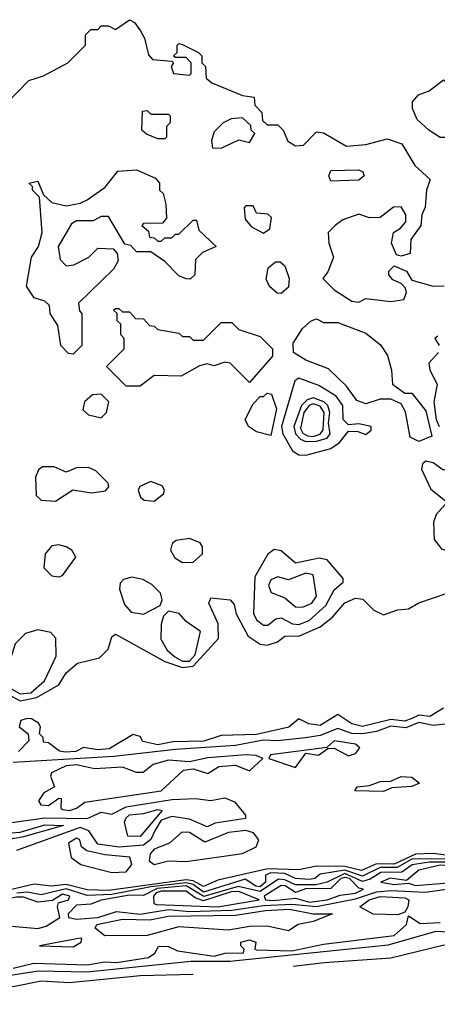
# Model space of a CAD drawing. Extents: x 2889633 to 3052318, y 540750 to 918690.
# Tile 40 of 256: x 3021134 to 3022317, y 557999 to 560788. Entities that reach past the tile are written whole.
import ezdxf

# ---------------------------------------------------------------- set-up
doc = ezdxf.new("R2010")
doc.units = 0

msp = doc.modelspace()

# ---------------------------------------------------------------- linework, layer by layer
at = {"layer": '0CON02XD'}
for points in [[(3021063, 560517), (3021160, 560615), (3021201.7, 560628.3), (3021270, 560665), (3021320, 560715), (3021320, 560745), (3021335, 560760), (3021355, 560760), (3021365, 560770), (3021385, 560770), (3021405, 560760), (3021445, 560787.5), (3021459.3, 560779.3), (3021476.1, 560756.1), (3021487.5, 560735), (3021498.3, 560688.3), (3021510, 560675), (3021565, 560670), (3021570, 560665), (3021562.5, 560655), (3021570, 560635), (3021615, 560630), (3021620, 560635), (3021620, 560665), (3021605, 560680), (3021575, 560680), (3021570, 560685), (3021580, 560695), (3021580, 560715), (3021585, 560720), (3021595, 560717.5), (3021640, 560695), (3021650, 560685), (3021650, 560665), (3021660, 560655), (3021661.7, 560621.7), (3021678.3, 560608.3), (3021765, 560572.5), (3021798.3, 560568.3), (3021800, 560545), (3021820, 560525), (3021821.7, 560501.7), (3021835, 560490), (3021865, 560490), (3021880, 560475), (3021893.6, 560443.6), (3021915, 560430), (3021938.3, 560431.7), (3021975, 560470), (3021995, 560467.5), (3022059.3, 560429.3), (3022115, 560433.8), (3022175, 560450), (3022216.4, 560436.4), (3022253.3, 560375), (3022296.7, 560335), (3022286.2, 560305), (3022283, 560257), (3022273.3, 560235), (3022270, 560205), (3022242.5, 560165), (3022240, 560125), (3022215, 560117.5), (3022201.7, 560121.7), (3022187.5, 560155), (3022192.5, 560185), (3022213, 560197), (3022227.5, 560215), (3022227.5, 560235), (3022215, 560257.5), (3022193.3, 560256.7), (3022155, 560227.5), (3022125, 560226.7), (3022095, 560236.7), (3022049.3, 560220.7), (3022027.5, 560205)], [(3022355, 560454), (3022325, 560454), (3022293.3, 560475), (3022260, 560505), (3022246.4, 560536.4), (3022246.7, 560555), (3022263.3, 560575), (3022293.6, 560586.4), (3022335, 560617.5), (3022347, 560607), (3022357, 560577), (3022377.5, 560565), (3022402.5, 560535), (3022401.7, 560518.3), (3022380, 560495), (3022372.5, 560465), (3022355, 560454)], [(3021545, 560450), (3021525, 560450), (3021493, 560463), (3021480, 560475), (3021481.7, 560528.3), (3021495, 560530), (3021505, 560520), (3021555, 560520), (3021560, 560515), (3021560, 560495), (3021550, 560485), (3021550, 560455), (3021545, 560450)], [(3021705, 560423.3), (3021755, 560447.5), (3021785, 560440), (3021800, 560465), (3021790, 560475), (3021788.3, 560488.3), (3021765, 560510), (3021733, 560507), (3021710, 560495), (3021685, 560470), (3021677.5, 560445), (3021680, 560425), (3021705, 560423.3)], [(3021285, 559840), (3021271.7, 559841.7), (3021250, 559865), (3021241.7, 559921.7), (3021220, 559955), (3021218.3, 559978.3), (3021205, 559990), (3021175, 560000), (3021153, 560033), (3021167.5, 560115), (3021187.5, 560145), (3021197.5, 560185), (3021190, 560285), (3021170, 560305), (3021170, 560315), (3021160, 560325), (3021185, 560330), (3021201.7, 560291.7), (3021225, 560270), (3021265, 560260), (3021305, 560267.5), (3021325, 560277.5), (3021376.4, 560313.6), (3021411.7, 560358.3), (3021465, 560362.5), (3021518.3, 560338.3), (3021530, 560325), (3021530, 560305), (3021540, 560295), (3021547.5, 560265), (3021550, 560225), (3021538.3, 560211.7), (3021485, 560210), (3021480, 560205), (3021498.3, 560188.3), (3021501.7, 560171.7), (3021515, 560170), (3021525, 560160), (3021535, 560160), (3021545, 560170), (3021565, 560170), (3021575, 560180), (3021585, 560180), (3021625, 560220), (3021635, 560220), (3021641.7, 560191.7), (3021690, 560145), (3021651.7, 560128.3), (3021631.7, 560108.3), (3021630, 560065), (3021617, 560053), (3021605, 560053.3), (3021585, 560062.5), (3021545, 560102.5), (3021505, 560130), (3021465, 560130), (3021448.3, 560148.3), (3021431.7, 560151.7), (3021385, 560230), (3021365, 560230), (3021341.7, 560218.3), (3021295, 560217.5), (3021280.7, 560209.3), (3021242.5, 560145), (3021248.3, 560108.3), (3021265, 560090), (3021287, 560093), (3021330, 560115), (3021355, 560140), (3021398.3, 560138.3), (3021410, 560125), (3021412.5, 560105), (3021399.3, 560080.7), (3021300, 559985), (3021303, 559963), (3021310, 559955), (3021310, 559865), (3021285, 559840)], [(3022015, 560330), (3022010, 560345), (3022015, 560360), (3022095, 560362.5), (3022106.4, 560356.4), (3022110, 560345), (3022095, 560333.3), (3022015, 560330)], [(3021825, 560183.3), (3021842.5, 560195), (3021847, 560227), (3021837, 560237), (3021805, 560240), (3021795, 560260), (3021775, 560260), (3021770, 560255), (3021773, 560223), (3021790.7, 560200.7), (3021825, 560183.3)], [(3022027.5, 560205), (3022007.5, 560185), (3022010, 560155), (3022023.3, 560115), (3022007, 560073), (3021992.5, 560055), (3022025, 560022.5), (3022075, 559990), (3022095, 559987.5), (3022115, 559997.5), (3022185, 559989.2), (3022222.5, 559995), (3022230, 560015), (3022227, 560027), (3022215, 560040), (3022190.7, 560050.7), (3022180, 560065), (3022180, 560075), (3022195, 560090), (3022230, 560075), (3022245, 560050), (3022305, 560033.3), (3022336.1, 560033.9)], [(3021875, 560012.5), (3021863, 560013), (3021841.7, 560031.7), (3021832.5, 560052.5), (3021837.5, 560085), (3021858.3, 560101.7), (3021871.7, 560101.7), (3021885, 560090), (3021897.5, 560055), (3021895, 560030), (3021875, 560012.5)], [(3021475, 559750), (3021435, 559750), (3021380, 559805), (3021430, 559855), (3021430, 559885), (3021420, 559895), (3021420, 559925), (3021410, 559935), (3021410, 559955), (3021400, 559965), (3021405, 559970), (3021415, 559970), (3021425, 559960), (3021445, 559960), (3021461.7, 559941.7), (3021485, 559940), (3021501.7, 559921.7), (3021515, 559920), (3021525, 559910), (3021585, 559900), (3021595, 559890), (3021615, 559890), (3021625, 559880), (3021655, 559880), (3021705, 559930), (3021735, 559930), (3021755, 559910), (3021815, 559890), (3021850, 559855), (3021850, 559835), (3021785, 559760), (3021730, 559815), (3021715, 559817.5), (3021685, 559807.5), (3021665, 559812.5), (3021643, 559807), (3021591.7, 559778.3), (3021515, 559780), (3021475, 559750)], [(3022265, 559593.3), (3022240, 559605), (3022227, 559677), (3022215, 559700), (3022185, 559712.5), (3022155, 559712.5), (3022115, 559700), (3022089.3, 559709.3), (3022059.3, 559749.3), (3022008.3, 559798.3), (3021945, 559823.3), (3021910, 559845), (3021908.3, 559871.7), (3021935, 559912.5), (3021960, 559935), (3021975, 559940), (3021995, 559930), (3022035, 559930), (3022115, 559900), (3022156.4, 559866.4), (3022176.4, 559836.4), (3022187.5, 559795), (3022190, 559755), (3022225, 559730), (3022245, 559730), (3022285, 559680), (3022301.7, 559608.3), (3022265, 559593.3)], [(3022318.3, 559891.7), (3022310, 559885), (3022322.5, 559865)], [(3022320, 559845), (3022293.3, 559815), (3022296, 559795), (3022316.2, 559755), (3022307.5, 559705), (3022313.6, 559655), (3022322.2, 559635)], [(3021945, 559554.4), (3022015, 559573.3), (3022039.6, 559590.4), (3022065, 559622.5), (3022091.7, 559621.7), (3022115, 559612.5), (3022130, 559625), (3022130, 559635), (3022095, 559642.5), (3022065, 559640), (3022050, 559655), (3022049.2, 559695), (3022030.9, 559720.9), (3021981.7, 559751.7), (3021925, 559772.5), (3021913.3, 559765), (3021875.5, 559635), (3021879.5, 559615), (3021906.3, 559566.3), (3021925, 559555.6), (3021945, 559554.4)], [(3021365, 559660), (3021380, 559675), (3021386.7, 559705), (3021365, 559726.7), (3021340, 559725), (3021317.5, 559705), (3021313, 559683), (3021328.3, 559668.3), (3021365, 559660)], [(3021845, 559610), (3021805, 559620), (3021782.5, 559635), (3021772.5, 559655), (3021795, 559700), (3021815, 559720), (3021825, 559720), (3021835, 559730), (3021847, 559727), (3021861.2, 559685), (3021845, 559610)], [(3021945, 559592.7), (3021975, 559593.8), (3022005, 559602.5), (3022013.3, 559615), (3022008.7, 559645), (3022012.3, 559675), (3022006.5, 559695), (3021995.6, 559705), (3021965, 559716.2), (3021948.5, 559711.4), (3021932.5, 559695), (3021910.4, 559635), (3021915.5, 559615), (3021929.2, 559599.2), (3021945, 559592.7)], [(3021965, 559606.8), (3021985, 559613.5), (3021993.9, 559626.1), (3021996.2, 559675), (3021985, 559693.1), (3021965, 559699.5), (3021954.4, 559695), (3021939.1, 559675), (3021929.4, 559629.4), (3021936.1, 559616.1), (3021948.8, 559608.8), (3021965, 559606.8)], [(3022355, 559280), (3022370.5, 559289.5), (3022381.4, 559315), (3022378.9, 559338.9), (3022366.2, 559365), (3022362.5, 559407.5), (3022388.3, 559431.7), (3022390, 559445), (3022400, 559455), (3022397.5, 559495), (3022375, 559512.5), (3022333, 559513), (3022305, 559532.5), (3022285, 559537.5), (3022275, 559530), (3022272.5, 559515), (3022298.3, 559458.3), (3022340, 559425), (3022340, 559415), (3022314, 559386), (3022305.9, 559364.1), (3022308.5, 559315), (3022329.1, 559289.1), (3022355, 559280)], [(3021235, 559424.4), (3021284.1, 559455.9), (3021337.3, 559447.3), (3021376.9, 559453.1), (3021386.7, 559465), (3021384, 559475), (3021349.6, 559509.6), (3021329.1, 559519.1), (3021295, 559518), (3021265, 559505.8), (3021231.4, 559521.4), (3021198.8, 559521.2), (3021187.1, 559512.9), (3021178.3, 559491.7), (3021180.3, 559440.3), (3021195, 559427.1), (3021235, 559424.4)], [(3021515, 559424.2), (3021541.2, 559445), (3021543.8, 559455), (3021537.7, 559467.7), (3021505, 559479.2), (3021474.5, 559465.5), (3021469.2, 559455), (3021475.8, 559435), (3021486.6, 559426.6), (3021515, 559424.2)], [(3021595, 559250.5), (3021625, 559251.5), (3021651.9, 559275), (3021651.9, 559295), (3021645.5, 559305.5), (3021615, 559317.8), (3021577.5, 559312.5), (3021565.5, 559304.5), (3021561.4, 559285), (3021573.8, 559263.8), (3021595, 559250.5)], [(3021245, 559209.2), (3021255, 559213.8), (3021293.3, 559265), (3021281.2, 559285), (3021265, 559294.2), (3021245, 559300), (3021225, 559297.5), (3021205.8, 559275), (3021202, 559235), (3021225, 559212.9), (3021245, 559209.2)], [(3021825, 559072.5), (3021837, 559073), (3021859.3, 559090.7), (3021875, 559093.8), (3021906.8, 559076.8), (3021925, 559074.3), (3021953.6, 559086.4), (3022001.5, 559128.5), (3022025, 559172.5), (3022050, 559195), (3022050, 559205), (3022005, 559258), (3021982.3, 559262.3), (3021915, 559248), (3021875, 559283.3), (3021855, 559287.5), (3021836.4, 559273.6), (3021800.5, 559209.5), (3021796.1, 559106.1), (3021805, 559087.5), (3021825, 559072.5)], [(3021485, 559104.2), (3021531.4, 559128.6), (3021537.5, 559145), (3021533.2, 559163.2), (3021508.1, 559188.1), (3021482.5, 559202.5), (3021451.1, 559208.9), (3021427.6, 559202.4), (3021418.3, 559191.7), (3021416.7, 559175), (3021431.1, 559131.1), (3021449.8, 559109.8), (3021485, 559104.2)], [(3021935, 559123.6), (3021961.1, 559135), (3021974.5, 559155), (3021965.5, 559215.5), (3021945, 559220), (3021895, 559201.4), (3021865, 559210), (3021845, 559200.8), (3021838.9, 559185), (3021846, 559165), (3021885, 559150), (3021915, 559124.5), (3021935, 559123.6)], [(3021091.9, 558881.9), (3021135, 558858.1), (3021181.8, 558868.2), (3021245, 558904), (3021265, 558937.5), (3021297.5, 558965), (3021360, 558980), (3021384.4, 559005), (3021395, 559040), (3021405, 559047.5), (3021545, 558970), (3021595, 558953.1), (3021625, 558956.7), (3021696.7, 559035), (3021696.4, 559076.4), (3021670, 559135), (3021675, 559150), (3021730, 559145), (3021741.7, 559131.7), (3021746.7, 559105), (3021781.2, 559041.2), (3021815, 559018.8), (3021835, 559016), (3021864.2, 559025.8), (3021885, 559041.2), (3021927, 559043), (3021985, 559068), (3022020, 559095), (3022055, 559136.2), (3022085, 559148.8), (3022106.1, 559146.1), (3022137.5, 559115), (3022165, 559102.5), (3022203.9, 559116.1), (3022235, 559118.8), (3022265, 559136), (3022345, 559163.8)], [(3021595, 558970.8), (3021615, 558971.2), (3021630.9, 558989.1), (3021646.2, 559055), (3021605, 559083.3), (3021585.5, 559105.5), (3021555, 559112), (3021541.7, 559098.3), (3021534.4, 559075.6), (3021533.4, 559033.4), (3021551.6, 559001.6), (3021573.1, 558983), (3021595, 558970.8)], [(3021135, 558877.9), (3021165, 558881.2), (3021204.4, 558915), (3021237.5, 558985), (3021236.1, 559036.1), (3021222, 559052), (3021185, 559059.4), (3021150.7, 559049.3), (3021120.5, 559019.5), (3021107.1, 558975), (3021094.4, 558955.6), (3021092.5, 558925), (3021111.6, 558891.6), (3021135, 558877.9)], [(3022335, 558837.5), (3022295.7, 558814.3), (3022265, 558817.5), (3022245, 558808.6), (3022225, 558800.6), (3022185, 558805.8), (3022105, 558786.2), (3022075, 558793.8), (3022035, 558820), (3021985, 558788.8), (3021953, 558793), (3021925, 558807.5), (3021896, 558784), (3021805, 558763.1), (3021705, 558760), (3021655.6, 558744.4), (3021567.7, 558742.3), (3021525, 558734.3), (3021483, 558743), (3021475, 558757.5), (3021455, 558763.3), (3021387, 558723), (3021355, 558720), (3021315, 558726.7), (3021292.5, 558715), (3021263.3, 558713.3), (3021246.2, 558716.2), (3021215, 558740), (3021201.7, 558741.7), (3021200, 558755), (3021190, 558765), (3021192.5, 558785), (3021187.5, 558795), (3021167.7, 558807.7), (3021155, 558808.8), (3021137, 558803), (3021132.5, 558785), (3021157.5, 558765), (3021160, 558745), (3021130, 558715)], [(3022415, 558800.9), (3022305, 558788.8), (3022265, 558797.1), (3022227.7, 558782.3), (3022185, 558787.1), (3022145, 558771.3), (3022105.4, 558765.4), (3022075, 558766.2), (3022035, 558780), (3021985, 558760), (3021943.8, 558753.8), (3021864.5, 558745.5), (3021825, 558747.5), (3021745, 558731.8), (3021575, 558720.8), (3021400.9, 558700.9), (3021115, 558683.5)], [(3021915, 558670), (3021945, 558710), (3021980, 558705), (3022006.4, 558723.6), (3022025, 558724.2), (3022065, 558703.1), (3022085, 558709.2), (3022097.5, 558725), (3022085.4, 558735.4), (3022025, 558745.5), (3022003.8, 558726.2), (3021844.3, 558705.7), (3021840, 558695), (3021915, 558670)], [(3021275, 558547.5), (3021295, 558554.6), (3021318.1, 558571.9), (3021535, 558603.8), (3021597.5, 558662.5), (3021625, 558666.2), (3021667.3, 558652.7), (3021697.7, 558672.3), (3021745, 558676), (3021785, 558660), (3021822.5, 558695), (3021804.1, 558704.1), (3021775, 558705.5), (3021666.8, 558696.8), (3021615, 558685.7), (3021555, 558690), (3021512, 558678), (3021484, 558656), (3021465, 558655.8), (3021425, 558670.6), (3021345.5, 558665.5), (3021295, 558676.8), (3021265.3, 558674.7), (3021223.8, 558655), (3021221.2, 558645), (3021232.5, 558615), (3021202.5, 558597.5), (3021187.5, 558575), (3021193.6, 558563.6), (3021215, 558562.2), (3021245, 558583.3), (3021251.7, 558581.7), (3021250, 558555), (3021255, 558551.1), (3021275, 558547.5)], [(3022165, 558602), (3022083.8, 558603.8), (3022090, 558615), (3022125, 558618.8), (3022155, 558630), (3022185, 558630.8), (3022215, 558644.5), (3022245, 558642.2), (3022266.2, 558625), (3022244.5, 558615.5), (3022187.9, 558612.1), (3022165, 558602)], [(3021105, 558512.9), (3021205, 558526.9), (3021325, 558525.5), (3021365, 558542.9), (3021395, 558538), (3021435, 558557.9), (3021565, 558579.5), (3021632.1, 558582.1), (3021675, 558576.2), (3021715, 558584), (3021742.7, 558572.7), (3021773.8, 558535), (3021773.3, 558525), (3021688.1, 558511.9), (3021665, 558501.9), (3021615, 558523.8), (3021565, 558530.7), (3021535, 558520.4), (3021517.3, 558492.7), (3021505, 558465.8), (3021485, 558449.5), (3021416, 558444), (3021355, 558452.9), (3021330.1, 558490.2), (3021305, 558500), (3021125, 558434.6)], [(3021475, 558474), (3021440, 558475), (3021431.2, 558515), (3021435, 558526.7), (3021445, 558535.8), (3021485, 558539.2), (3021525, 558551.2), (3021537.5, 558547.5), (3021475, 558474)], [(3021115, 558467.5), (3021102.5, 558475), (3021110, 558485), (3021135, 558486.7), (3021205, 558507.1), (3021257.5, 558505), (3021145, 558473.8), (3021115, 558467.5)], [(3021395, 558372), (3021435, 558374.6), (3021451.1, 558395), (3021446, 558416), (3021375, 558422), (3021324, 558434), (3021308.6, 558445), (3021303.8, 558465), (3021295, 558470), (3021271.9, 558455), (3021280, 558415), (3021307.1, 558395), (3021395, 558372)], [(3021515, 558395.4), (3021555, 558405.4), (3021605, 558403.2), (3021765, 558426.1), (3021804, 558445), (3021811.2, 558465), (3021796, 558485), (3021775, 558491.1), (3021725, 558485.4), (3021658.6, 558458.6), (3021615, 558485.5), (3021593.5, 558486.5), (3021558, 558455), (3021515, 558438.5), (3021503.1, 558425), (3021500.4, 558405), (3021515, 558395.4)], [(3022355, 558420), (3022305, 558426.4), (3022255, 558424.1), (3022195, 558395.9), (3022145, 558396.7), (3022102.4, 558377.6), (3022055, 558389.4), (3021975, 558390), (3021925, 558380), (3021837.3, 558382.7), (3021695, 558350.5), (3021655, 558332.9), (3021625, 558348.6), (3021605, 558351.6), (3021385, 558321.2), (3021325, 558323.3), (3021265, 558338.2), (3021223.5, 558333.5), (3021175, 558339.4), (3021066.6, 558313.4)], [(3022255.6, 558335.5), (3022346.9, 558343.2), (3022435, 558342.1), (3022459.5, 558350.5), (3022535, 558346.5), (3022614, 558365), (3022620, 558375), (3022614.3, 558384.3), (3022570.8, 558395), (3022549.1, 558419.1), (3022535, 558424.6), (3022487.3, 558405), (3022455, 558365.7), (3022415, 558392.7), (3022375, 558388.9), (3022325, 558393.5), (3022265, 558379.1), (3022230, 558350), (3022183.5, 558356.5), (3022157.5, 558345), (3022195, 558338.6), (3022235, 558342), (3022255.6, 558335.5)], [(3022365, 558411.4), (3022245, 558410.3), (3022203.7, 558386.3), (3022155, 558386.5), (3022105, 558361.5), (3022055, 558378.8), (3021985, 558368), (3021970, 558355), (3021955, 558352.5), (3021915, 558355.7), (3021885, 558369.2), (3021845, 558371.5), (3021830.6, 558365), (3021830, 558345), (3021815, 558331.8), (3021803.3, 558333.2), (3021773.1, 558353.1), (3021655, 558316.9), (3021625, 558338.4), (3021605, 558343.5), (3021505, 558332), (3021395, 558310.3), (3021325, 558307.5), (3021265, 558325.9), (3021195, 558309.4), (3021156.3, 558316.3), (3021125.8, 558314.2)], [(3022368.3, 558401.8), (3022295, 558401.4), (3022245.6, 558394.4), (3022217, 558373), (3022157.3, 558372.7), (3022126.9, 558353), (3022105, 558347.3), (3022055, 558369.1), (3022005, 558344.5), (3021972.7, 558337.3), (3021915, 558337.1), (3021885, 558351.8), (3021866.7, 558353.3), (3021815, 558318.4), (3021753.1, 558333.1), (3021655.3, 558304.7), (3021605, 558334.7), (3021523.3, 558326.7), (3021485, 558307.5), (3021445, 558308.4), (3021365, 558294.2), (3021335, 558283.1), (3021295, 558280), (3021271.2, 558255), (3021272.5, 558245), (3021295, 558240)], [(3021955, 558288.7), (3022005, 558294.7), (3022041.4, 558308.6), (3022085, 558313.6), (3022107.5, 558325), (3022095, 558328), (3022068.2, 558355), (3022055, 558358.6), (3022043.3, 558355), (3022015, 558326.7), (3021943.7, 558326.3), (3021915, 558315.7), (3021885.8, 558335), (3021875, 558335.4), (3021826.2, 558305), (3021830, 558295), (3021852.7, 558292.7), (3021915, 558300), (3021955, 558288.7)], [(3021185, 558213.3), (3021209.2, 558220.8), (3021247.5, 558245), (3021240.6, 558275), (3021243.6, 558286.4), (3021272.5, 558295), (3021276.2, 558305), (3021255, 558311.4), (3021227.1, 558292.9), (3021185, 558288.5), (3021145, 558302.3), (3021125, 558302.5), (3021085, 558295.4), (3021074.4, 558285), (3021070, 558235), (3021078.7, 558228.7), (3021100.9, 558220.9), (3021185, 558213.3)], [(3021295, 558240), (3021355, 558244.6), (3021407.9, 558262.1), (3021475.3, 558254.6), (3021555, 558268), (3021615, 558262), (3021734.7, 558265.3), (3021825, 558279.3), (3021905, 558282.2), (3021975, 558276.1), (3022085, 558297.5), (3022145, 558317.5), (3022185, 558321.5), (3022283.2, 558316.8), (3022355, 558327.3)], [(3021695, 558274.8), (3021812.5, 558295), (3021755, 558318.5), (3021732.6, 558317.4), (3021655, 558291.9), (3021630.6, 558300.6), (3021605, 558319.4), (3021535, 558319.3), (3021520, 558315), (3021512.5, 558305), (3021513.8, 558285), (3021521.5, 558281.5), (3021695, 558274.8)], [(3022205, 558252.5), (3022135, 558254), (3022097.5, 558275), (3022123.8, 558295), (3022155, 558304.4), (3022225, 558300.8), (3022236.7, 558295), (3022233.3, 558275), (3022225, 558260), (3022205, 558252.5)], [(3021115, 558101.1), (3021174.2, 558115.8), (3021325, 558110.6), (3021375, 558119.2), (3021407.7, 558117.7), (3021498.8, 558131.2), (3021516.4, 558143.6), (3021527.5, 558162.5), (3021553.6, 558163.6), (3021580.8, 558150.8), (3021685, 558135.8), (3021715.9, 558144.1), (3021767.5, 558145), (3021770, 558155), (3021760, 558165), (3021760, 558175), (3021785, 558181.2), (3021802.5, 558175), (3021800, 558155), (3021805, 558153.3), (3021905, 558150.4), (3021995, 558169.2), (3022195, 558194.2), (3022230, 558225), (3022235, 558250), (3022268.3, 558228.3), (3022325, 558230.8)], [(3021375, 558193.3), (3021347.5, 558215), (3021352.5, 558225), (3021425, 558240), (3021502.1, 558237.9), (3021555, 558248.6), (3021745, 558251.8), (3021830, 558265), (3021898.3, 558268.3), (3021965, 558255.7), (3022020, 558255), (3021965, 558233.3), (3021922.5, 558225), (3021895, 558206.7), (3021835, 558220.8), (3021785, 558219.4), (3021725, 558208.6), (3021585, 558218), (3021495, 558193.8), (3021375, 558193.3)], [(3021909, 558107.3), (3021997, 558117), (3022185, 558130.8), (3022333, 558167), (3022755, 558190.8), (3022905, 558216.9), (3023165, 558230), (3023315, 558254.2), (3023445, 558254.2), (3023525, 558241.4), (3023635, 558262), (3023705, 558256), (3023771.2, 558241.2), (3023905, 558232), (3023965, 558239.2), (3024055, 558265.8), (3024108.3, 558261.7), (3024225.7, 558255.7)], [(3021095, 558079.6), (3021186.1, 558093.9), (3021325, 558091.3), (3021619.1, 558120.9), (3021728.8, 558121.2), (3022177.6, 558167.6), (3022313.6, 558206.4), (3022405, 558201.8)], [(3021285, 558162), (3021307.5, 558175), (3021310, 558185), (3021305, 558186.2), (3021190, 558165), (3021285, 558162)], [(3020591, 557999.1), (3020625, 558005.4), (3020875, 558030), (3020975, 558051.9), (3021115, 558049.5), (3021195, 558065.4), (3021275, 558060.5), (3021475, 558080.5), (3021625.3, 558084.8)]]:
    msp.add_lwpolyline(points, dxfattribs=at)

doc.saveas('drawing.dxf')
